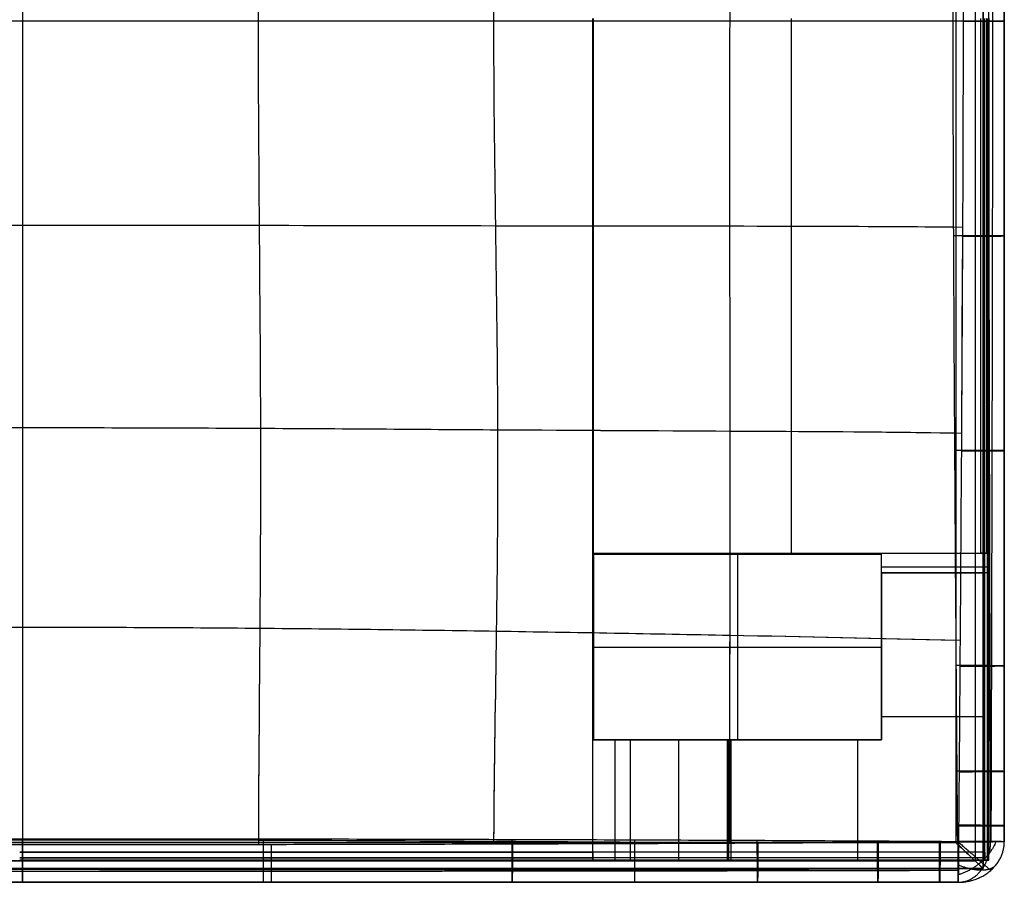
# Model space of a CAD drawing. Header units: millimetres. Extents: x -2564 to 335, y -1952 to -42.
# Tile 110 of 111: x -163 to 335, y -1104 to -669. Entities that reach past the tile are written whole.
import ezdxf

# ---------------------------------------------------------------- set-up
doc = ezdxf.new("R2010")
doc.units = ezdxf.units.MM
for name, color, linetype, true_color in [('PATT3$Calque 12', 7, 'Continuous', 0xff4e00), ('PATT3$Calque 14', 7, 'Continuous', 0x0093ff), ('PATT3$solide', 7, 'Continuous', 0xffb800)]:
    doc.layers.add(name, color=color, linetype=linetype, true_color=true_color)

msp = doc.modelspace()

# ---------------------------------------------------------------- linework, layer by layer
at = {"layer": 'PATT3$Calque 12'}
for p, q in [((227.07, -668.02, -244.51), (227.07, -938.02, -244.51)), ((322.67, -668.02, -244.51), (322.67, -938.02, -244.51)), ((127.26, -938.02, -244.51), (322.67, -938.02, -244.51)), ((272.6, -938.6, -244.51), (127.26, -938.6, -244.51)), ((127.6, -938.6, -244.51), (272.6, -938.6, -244.51)), ((199.93, -938.6, -244.52), (199.93, -938.6, -244.51)), ((272.6, -1032.42, -244.51), (272.6, -938.6, -244.51)), ((272.6, -938.6, -244.51), (272.6, -938.6, -244.52)), ((322.67, -938.02, -244.51), (326.87, -938.02, -244.51)), ((326.87, -938.02, -244.51), (326.87, -938.02, -240.51)), ((326.87, -948.02, -254.51), (272.6, -948.02, -254.51)), ((326.87, -948.02, -305.01), (272.6, -948.02, -305.01)), ((272.6, -948.02, -300.01), (272.6, -1032.42, -300.01)), ((272.6, -985.51, -355.51), (272.6, -985.51, -244.51)), ((127.26, -1032.42, -244.51), (272.6, -1032.42, -244.51)), ((272.6, -1032.42, -300.01), (167.81, -1032.42, -300.01)), ((199.93, -1032.42, -355.51), (199.93, -1032.42, -244.51)), ((272.6, -1032.42, -244.51), (272.6, -1032.42, -355.51)), ((324.77, -1093.02, -204.51), (-162.51, -1093.02, -204.51)), ((-162.51, -1093.02, -240.5), (126.9, -1093.02, -240.5)), ((126.9, -1093.02, -244.5), (126.9, -1089.02, -244.5)), ((126.9, -1093.02, -240.5), (126.9, -1093.02, -244.5)), ((324.77, -1093.02, -204.51), (324.77, -1093.02, -200.51))]:
    msp.add_line(p, q, dxfattribs=at)
for points, degree in [([(126.9, -938.02, -244.5), (126.9, -803.02, -244.5), (126.9, -668.02, -244.5)], 2), ([(127.26, -938.02, -244.51), (127.26, -803.02, -244.51), (127.26, -668.02, -244.51)], 2), ([(324.77, -1089.02, -200.51), (324.77, -878.52, -200.51), (324.77, -668.02, -200.51)], 2), ([(325.64, -668.02, -243.33), (325.64, -803.02, -243.33), (325.64, -938.02, -243.33)], 2), ([(326.26, -1093.02, -201.09), (326.26, -880.52, -201.09), (326.26, -668.02, -201.09)], 2), ([(326.87, -1093.02, -202.51), (326.87, -880.52, -202.51), (326.87, -668.02, -202.51)], 2), ([(326.87, -668.02, -240.51), (326.87, -803.02, -240.51), (326.87, -938.02, -240.51)], 2), ([(126.9, -1089.02, -244.5), (126.9, -1013.52, -244.5), (126.9, -938.02, -244.5)], 2), ([(127.26, -938.6, -244.51), (127.26, -985.51, -244.51), (127.26, -1032.42, -244.51)], 2), ([(272.6, -938.6, -244.52), (200.22, -938.6, -244.52), (127.83, -938.6, -244.52)], 2), ([(199.93, -938.6, -244.51), (199.93, -985.51, -244.51), (199.93, -1032.42, -244.51)], 2), ([(324.77, -938.02, -244.51), (324.77, -938.02, -244.24), (324.77, -938.02, -243.97)], 2), ([(326.87, -938.02, -242.51), (326.59, -938.02, -242.51), (326.31, -938.02, -242.51)], 2), ([(326.87, -945.09, -247.44), (299.74, -945.09, -247.44), (272.6, -945.09, -247.44)], 2), ([(272.6, -948.02, -355.51), (272.6, -990.22, -355.51), (272.6, -1032.42, -355.51)], 2), ([(272.6, -948.02, -355.51), (298.69, -948.02, -355.51), (324.77, -948.02, -355.51)], 2), ([(272.6, -948.02, -355.51), (272.6, -948.02, -305.01), (272.6, -948.02, -254.51)], 2), ([(324.77, -1093.02, -355.51), (324.77, -1020.52, -355.51), (324.77, -948.02, -355.51)], 2), ([(326.26, -1093.02, -354.92), (326.26, -1020.52, -354.92), (326.26, -948.02, -354.92)], 2), ([(326.87, -1093.02, -353.51), (326.87, -1020.52, -353.51), (326.87, -948.02, -353.51)], 2), ([(326.87, -948.02, -254.51), (326.87, -948.02, -304.01), (326.87, -948.02, -353.51)], 2), ([(326.87, -1093.02, -278.01), (326.87, -1020.52, -278.01), (326.87, -948.02, -278.01)], 2), ([(127.26, -985.51, -244.51), (199.93, -985.51, -244.51), (272.6, -985.51, -244.51)], 2), ([(272.6, -1020.52, -355.51), (289.99, -1020.52, -355.51), (307.38, -1020.52, -355.51), (324.77, -1020.52, -355.51)], 3), ([(138.15, -1093.02, -247.61), (138.15, -1062.72, -247.61), (138.15, -1032.42, -247.61)], 2), ([(145.91, -1093.02, -255.96), (145.91, -1062.72, -255.96), (145.91, -1032.42, -255.96)], 2), ([(194.85, -1032.42, -354.41), (178.54, -1032.42, -321.6), (162.22, -1032.42, -288.78), (145.91, -1032.42, -255.96)], 3), ([(170.38, -1093.02, -305.19), (170.38, -1062.72, -305.19), (170.38, -1032.42, -305.19)], 2), ([(194.85, -1093.02, -354.41), (194.85, -1062.72, -354.41), (194.85, -1032.42, -354.41)], 2), ([(195.63, -1093.02, -355.21), (195.63, -1062.72, -355.21), (195.63, -1032.42, -355.21)], 2), ([(272.6, -1032.42, -355.51), (234.68, -1032.42, -355.51), (196.76, -1032.42, -355.51)], 2), ([(196.76, -1093.02, -355.51), (196.76, -1062.72, -355.51), (196.76, -1032.42, -355.51)], 2), ([(260.76, -1093.02, -355.51), (260.76, -1062.72, -355.51), (260.76, -1032.42, -355.51)], 2), ([(324.77, -1089.02, -200.51), (81.13, -1089.02, -200.51), (-162.51, -1089.02, -200.51)], 2), ([(-162.51, -1089.02, -244.5), (-17.8, -1089.02, -244.5), (126.9, -1089.02, -244.5)], 2), ([(-162.51, -1091.85, -243.33), (-17.8, -1091.85, -243.33), (126.9, -1091.85, -243.33)], 2), ([(324.77, -1091.85, -201.68), (81.13, -1091.85, -201.68), (-162.51, -1091.85, -201.68)], 2), ([(126.9, -1091.02, -243.97), (126.9, -1091.02, -244.24), (126.9, -1091.02, -244.5)], 2), ([(126.9, -1092.48, -242.5), (126.9, -1092.75, -242.5), (126.9, -1093.02, -242.5)], 2), ([(145.91, -1093.02, -255.96), (162.22, -1093.02, -288.78), (178.54, -1093.02, -321.6), (194.85, -1093.02, -354.41)], 3), ([(156.87, -1093.02, -278.01), (241.87, -1093.02, -278.01), (326.87, -1093.02, -278.01)], 2), ([(196.76, -1093.02, -355.51), (239.43, -1093.02, -355.51), (282.1, -1093.02, -355.51), (324.77, -1093.02, -355.51)], 3), ([(324.77, -1093.02, -200.51), (324.77, -1091.02, -200.51), (324.77, -1089.02, -200.51)], 2), ([(324.77, -1091.02, -200.51), (324.77, -1091.02, -200.77), (324.77, -1091.02, -201.04)], 2), ([(324.77, -1092.48, -202.51), (324.77, -1092.75, -202.51), (324.77, -1093.02, -202.51)], 2), ([(326.87, -1093.02, -353.51), (326.87, -1093.02, -303.17), (326.87, -1093.02, -252.84), (326.87, -1093.02, -202.51)], 3)]:
    msp.add_open_spline(points, degree=degree, dxfattribs=at)
msp.add_open_spline([(127.83, -938.6, -244.52), (127.81, -938.58, -244.52), (127.79, -938.57, -244.52), (127.72, -938.52, -244.52), (127.67, -938.48, -244.52), (127.57, -938.4, -244.51), (127.52, -938.36, -244.51), (127.45, -938.3, -244.51), (127.43, -938.28, -244.51), (127.38, -938.24, -244.51), (127.36, -938.21, -244.51), (127.32, -938.17, -244.51), (127.3, -938.14, -244.51), (127.28, -938.1, -244.51), (127.27, -938.08, -244.51), (127.26, -938.06, -244.51), (127.26, -938.05, -244.51), (127.26, -938.04, -244.51), (127.26, -938.03, -244.51), (127.26, -938.03, -244.51), (127.26, -938.02, -244.51), (127.26, -938.02, -244.51)], degree=3, knots=[22.5306139, 22.5306139, 22.5306139, 22.5306139, 22.5956235, 22.5956235, 22.7776554, 22.7776554, 22.9580534, 22.9580534, 23.0507962, 23.0507962, 23.1431691, 23.1431691, 23.2365334, 23.2365334, 23.2841436, 23.2841436, 23.3079862, 23.3079862, 23.3198969, 23.3198969, 23.3318072, 23.3318072, 23.3318072, 23.3318072], dxfattribs=at)
for points, weights, degree in [([(127.26, -938.6, -244.51), (127.45, -938.6, -244.51), (127.64, -938.6, -244.51), (127.83, -938.6, -244.52)], [0.995123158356, 0.992609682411, 0.990161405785, 0.987778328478], 3), ([(227.07, -938.02, -244.51), (227.07, -938.31, -244.51), (227.07, -938.6, -244.52)], [1, 0.988186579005, 0.977326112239], 2), ([(272.6, -948.02, -254.51), (272.6, -948.02, -245.07), (272.6, -938.6, -244.52)], [1, 0.727209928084, 1], 2), ([(326.87, -938.02, -240.51), (326.87, -938.02, -244.51), (322.67, -938.02, -244.51)], [1, 0.707106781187, 1], 2), ([(326.87, -938.02, -244.51), (326.87, -948.02, -244.51), (326.87, -948.02, -254.51)], [1, 0.707106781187, 1], 2), ([(326.87, -948.02, -353.51), (326.87, -948.02, -355.51), (324.77, -948.02, -355.51)], [1, 0.707106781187, 1], 2), ([(145.91, -1032.42, -255.96), (142.4, -1032.42, -248.89), (135.49, -1032.42, -244.64), (127.26, -1032.42, -244.51)], [1, 0.898253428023, 0.896627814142, 0.995123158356], 3), ([(196.76, -1032.42, -355.51), (195.92, -1032.42, -355.51), (195.21, -1032.42, -355.1), (194.85, -1032.42, -354.41)], [1, 0.896601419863, 0.896601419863, 1], 3), ([(126.9, -1089.02, -244.5), (126.9, -1093.02, -244.5), (126.9, -1093.02, -240.5)], [1, 0.707106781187, 1], 2), ([(126.9, -1093.02, -244.5), (135.26, -1093.02, -244.5), (142.33, -1093.02, -248.76), (145.91, -1093.02, -255.96)], [1, 0.896601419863, 0.896601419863, 1], 3), ([(194.85, -1093.02, -354.41), (195.21, -1093.02, -355.1), (195.92, -1093.02, -355.51), (196.76, -1093.02, -355.51)], [1, 0.896601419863, 0.896601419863, 1], 3), ([(324.77, -1089.02, -200.51), (324.77, -1093.02, -200.51), (324.77, -1093.02, -204.51)], [1, 0.707106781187, 1], 2), ([(324.77, -1093.02, -355.51), (326, -1093.02, -355.51), (326.87, -1093.02, -354.68), (326.87, -1093.02, -353.51)], [1, 0.804737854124, 0.804737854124, 1], 3), ([(326.87, -1093.02, -202.51), (326.87, -1093.02, -201.33), (326, -1093.02, -200.51), (324.77, -1093.02, -200.51)], [1, 0.804737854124, 0.804737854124, 1], 3)]:
    msp.add_rational_spline(points, weights, degree=degree, dxfattribs=at)
at = {"layer": 'PATT3$Calque 14'}
for p, q in [((334.68, -669.36, 17.02), (334.68, -669.36, -112.74)), ((334.67, -777.89, 16.77), (334.67, -777.89, -113.05)), ((334.67, -886.3, 16.29), (334.67, -886.3, -113.62)), ((334.67, -994.98, 15.69), (334.67, -994.98, -114.28)), ((334.67, -1048.28, 15.36), (334.67, -1048.28, -114.63)), ((334.67, -1075.66, 15.15), (334.67, -1075.66, -114.84)), ((334.67, -1083.82, 15.09), (334.67, -1083.82, -114.91)), ((-161.07, -1104.28, 16.37), (-161.07, -1104.28, -113.51)), ((86.21, -1104.28, 16.06), (86.21, -1104.28, -113.87)), ((210.09, -1104.28, 15.63), (210.09, -1104.28, -114.34)), ((270.84, -1104.28, 15.34), (270.84, -1104.28, -114.65)), ((302.06, -1104.28, 15.15), (302.06, -1104.28, -114.84)), ((311.35, -1104.28, 15.09), (311.35, -1104.28, -114.91))]:
    msp.add_line(p, q, dxfattribs=at)
for points, knots in [([(-161.07, -253.37, 36.31), (-161.07, -254.18, 36.36), (-161.07, -296.14, 39.45), (-161.08, -362.89, 44.35), (-161.1, -463.66, 50.9), (-161.1, -566.07, 55.7), (-161.09, -669.4, 57.61), (-161.08, -772.72, 55.8), (-161.07, -875.1, 51.02), (-161.06, -975.85, 44.44), (-161.06, -1042.6, 39.5), (-161.07, -1084.56, 36.38), (-161.07, -1085.37, 36.32)], [2184.823803, 2184.823803, 2184.823803, 2184.823803, 2186.818071, 2288.818066, 2390.818062, 2492.818058, 2594.818054, 2696.81805, 2798.818045, 2900.818041, 3002.818037, 3004.820397, 3004.820397, 3004.820397, 3004.820397]), ([(-41.97, -253.44, 36.25), (-41.97, -254.17, 36.3), (-41.77, -295.74, 39.23), (-40.98, -362.3, 43.88), (-40.48, -463.35, 50.19), (-41.38, -565.99, 54.91), (-42.37, -669.4, 56.83), (-41.6, -772.8, 55), (-40.74, -875.43, 50.31), (-41.16, -976.46, 43.96), (-41.85, -1043.01, 39.27), (-41.99, -1084.57, 36.31), (-42, -1085.3, 36.26)], [2184.995742, 2184.995742, 2184.995742, 2184.995742, 2186.818071, 2288.818066, 2390.818062, 2492.818058, 2594.818054, 2696.81805, 2798.818045, 2900.818041, 3002.818037, 3004.64613, 3004.64613, 3004.64613, 3004.64613]), ([(-161.07, -256.45, -133.47), (-161.07, -297.14, -130.47), (-161.08, -363.07, -125.64), (-161.1, -463.66, -119.1), (-161.1, -566.07, -114.3), (-161.09, -669.4, -112.39), (-161.08, -772.72, -114.2), (-161.07, -875.1, -118.98), (-161.06, -975.67, -125.55), (-161.06, -1041.59, -130.43), (-161.07, -1082.26, -133.45)], [2187.367031, 2187.367031, 2187.367031, 2187.367031, 2288.818066, 2390.818062, 2492.818058, 2594.818054, 2696.81805, 2798.818045, 2900.818041, 3002.253168, 3002.253168, 3002.253168, 3002.253168]), ([(-41.96, -256.38, -133.55), (-41.76, -296.74, -130.71), (-40.98, -362.51, -126.1), (-40.48, -463.35, -119.81), (-41.38, -565.99, -115.09), (-42.37, -669.4, -113.17), (-41.6, -772.8, -115), (-40.74, -875.43, -119.69), (-41.16, -976.24, -126.02), (-41.84, -1042, -130.66), (-41.99, -1082.33, -133.53)], [2187.446647, 2187.446647, 2187.446647, 2187.446647, 2288.818066, 2390.818062, 2492.818058, 2594.818054, 2696.81805, 2798.818045, 2900.818041, 3002.170822, 3002.170822, 3002.170822, 3002.170822]), ([(76.85, -253.69, 36.04), (76.85, -254.14, 36.07), (77.15, -294.43, 38.43), (78.64, -360.58, 42.2), (79.64, -462.67, 47.42), (78.17, -565.83, 51.51), (76.23, -669.39, 53.31), (77.73, -772.94, 51.61), (79.18, -876.09, 47.52), (78.36, -978.17, 42.27), (77.02, -1044.31, 38.46), (76.81, -1084.59, 36.08), (76.81, -1085.05, 36.05)], [2185.650758, 2185.650758, 2185.650758, 2185.650758, 2186.818071, 2288.818066, 2390.818062, 2492.818058, 2594.818054, 2696.81805, 2798.818045, 2900.818041, 3002.818037, 3003.991387, 3003.991387, 3003.991387, 3003.991387]), ([(76.87, -256.13, -133.82), (77.17, -295.41, -131.52), (78.64, -360.89, -127.79), (79.64, -462.67, -122.58), (78.17, -565.83, -118.49), (76.23, -669.39, -116.69), (77.73, -772.94, -118.39), (79.18, -876.09, -122.48), (78.36, -977.86, -127.72), (77.04, -1043.32, -131.48), (76.82, -1082.58, -133.8)], [2187.742067, 2187.742067, 2187.742067, 2187.742067, 2288.818066, 2390.818062, 2492.818058, 2594.818054, 2696.81805, 2798.818045, 2900.818041, 3001.879035, 3001.879035, 3001.879035, 3001.879035]), ([(196.14, -254.11, 35.67), (196.14, -254.14, 35.67), (195.99, -292.3, 37.13), (196.24, -358.2, 39.47), (196.69, -462.31, 42.76), (196.37, -565.67, 45.45), (195.97, -669.38, 46.75), (195.82, -773.08, 45.53), (196.25, -876.43, 42.83), (196, -980.53, 39.51), (195.88, -1046.42, 37.15), (196.1, -1084.59, 35.68), (196.1, -1084.62, 35.67)], [2186.741684, 2186.741684, 2186.741684, 2186.741684, 2186.818071, 2288.818066, 2390.818062, 2492.818058, 2594.818054, 2696.81805, 2798.818045, 2900.818041, 3002.818037, 3002.902346, 3002.902346, 3002.902346, 3002.902346]), ([(196.13, -255.71, -134.27), (196, -293.2, -132.84), (196.24, -358.66, -130.52), (196.69, -462.31, -127.24), (196.37, -565.67, -124.55), (195.97, -669.38, -123.25), (195.82, -773.08, -124.47), (196.25, -876.43, -127.17), (196, -980.07, -130.47), (195.88, -1045.52, -132.82), (196.09, -1083.01, -134.26)], [2188.171263, 2188.171263, 2188.171263, 2188.171263, 2288.818066, 2390.818062, 2492.818058, 2594.818054, 2696.81805, 2798.818045, 2900.818041, 3001.458797, 3001.458797, 3001.458797, 3001.458797]), ([(311.15, -1083.64, -134.91), (311.12, -1080.92, -134.88), (311.1, -1078.21, -134.86), (311.08, -1075.49, -134.84), (311, -1066.37, -134.77), (310.92, -1057.25, -134.7), (310.85, -1048.13, -134.63), (310.71, -1030.37, -134.5), (310.57, -1012.61, -134.38), (310.44, -994.85, -134.26), (310.18, -958.63, -134.02), (309.95, -922.4, -133.79), (309.72, -886.18, -133.57), (309.5, -850.05, -133.34), (309.29, -813.92, -133.14), (309.13, -777.8, -132.96), (308.97, -741.62, -132.78), (308.76, -669.36, -132.48), (308.97, -597.09, -132.79), (309.14, -560.91, -132.97), (309.3, -524.79, -133.14), (309.51, -488.66, -133.35), (309.73, -452.53, -133.58), (309.84, -434.42, -133.69), (310.07, -398.2, -133.92), (310.32, -361.97, -134.15), (310.45, -343.86, -134.27), (310.58, -326.1, -134.38), (310.71, -308.34, -134.5), (310.85, -290.58, -134.63), (310.93, -281.46, -134.7), (311, -272.34, -134.77), (311.08, -263.22, -134.84), (311.1, -260.51, -134.86), (311.13, -257.8, -134.89), (311.15, -255.08, -134.91)], [20.029591, 20.029591, 20.029591, 20.029591, 27.998501, 27.998501, 27.998501, 54.75923, 54.75923, 54.75923, 106.836353, 106.836353, 106.836353, 213.042292, 213.042292, 213.042292, 318.979164, 318.979164, 318.979164, 425.035267, 531.104214, 531.104214, 531.104214, 637.041174, 637.041174, 637.041174, 690.146485, 743.248171, 743.248171, 743.248171, 795.325875, 795.325875, 795.325875, 822.082024, 822.082024, 822.082024, 830.040761, 830.040761, 830.040761, 830.040761]), ([(311.54, -254.74, 35.08), (311.56, -257.46, 35.11), (311.59, -260.17, 35.13), (311.61, -262.89, 35.15), (311.69, -272.02, 35.22), (311.76, -281.16, 35.29), (311.84, -290.29, 35.35), (311.98, -308.07, 35.47), (312.12, -325.84, 35.57), (312.24, -343.6, 35.67), (312.5, -379.84, 35.87), (312.74, -416.07, 36.06), (312.97, -452.3, 36.23), (313.19, -488.45, 36.4), (313.4, -524.59, 36.55), (313.57, -560.74, 36.67), (313.74, -596.92, 36.79), (313.98, -669.36, 37.02), (313.74, -741.8, 36.8), (313.58, -777.97, 36.68), (313.41, -814.12, 36.55), (313.2, -850.26, 36.41), (312.98, -886.41, 36.24), (312.75, -922.64, 36.07), (312.51, -958.87, 35.88), (312.25, -995.11, 35.68), (312.12, -1012.88, 35.58), (311.99, -1030.65, 35.47), (311.84, -1048.42, 35.35), (311.77, -1057.56, 35.29), (311.69, -1066.69, 35.22), (311.61, -1075.83, 35.15), (311.59, -1078.55, 35.13), (311.56, -1081.27, 35.11), (311.54, -1083.99, 35.09)], [19.974669, 19.974669, 19.974669, 19.974669, 27.933402, 27.933402, 27.933402, 54.689505, 54.689505, 54.689505, 106.767075, 106.767075, 106.767075, 212.97368, 212.97368, 212.97368, 318.910217, 318.910217, 318.910217, 424.979169, 531.034951, 531.034951, 531.034951, 636.971402, 636.971402, 636.971402, 743.176945, 743.176945, 743.176945, 795.253931, 795.253931, 795.253931, 822.014613, 822.014613, 822.014613, 829.983518, 829.983518, 829.983518, 829.983518]), ([(334.67, -254.91, 15.09), (334.67, -257.62, 15.11), (334.67, -260.34, 15.13), (334.67, -263.05, 15.15), (334.67, -272.18, 15.22), (334.67, -281.31, 15.29), (334.67, -290.43, 15.35), (334.67, -308.2, 15.47), (334.67, -325.96, 15.58), (334.67, -343.73, 15.69), (334.68, -379.95, 15.9), (334.67, -416.18, 16.1), (334.67, -452.41, 16.28), (334.68, -488.55, 16.46), (334.67, -524.68, 16.62), (334.67, -560.82, 16.76), (334.67, -597, 16.9), (334.68, -669.36, 17.15), (334.67, -741.72, 16.9), (334.67, -777.89, 16.77), (334.67, -814.03, 16.63), (334.68, -850.17, 16.47), (334.67, -886.3, 16.29), (334.67, -922.53, 16.1), (334.68, -958.76, 15.9), (334.67, -994.98, 15.69), (334.67, -1012.75, 15.59), (334.67, -1030.51, 15.48), (334.67, -1048.28, 15.36), (334.67, -1057.4, 15.29), (334.67, -1066.53, 15.23), (334.67, -1075.66, 15.15), (334.67, -1078.38, 15.13), (334.67, -1081.1, 15.11), (334.67, -1083.82, 15.09)], [19.974669, 19.974669, 19.974669, 19.974669, 27.933402, 27.933402, 27.933402, 54.689505, 54.689505, 54.689505, 106.767075, 106.767075, 106.767075, 212.97368, 212.97368, 212.97368, 318.910217, 318.910217, 318.910217, 424.979169, 531.034951, 531.034951, 531.034951, 636.971402, 636.971402, 636.971402, 743.176945, 743.176945, 743.176945, 795.253931, 795.253931, 795.253931, 822.014613, 822.014613, 822.014613, 829.983518, 829.983518, 829.983518, 829.983518]), ([(334.67, -1083.82, -114.91), (334.67, -1081.1, -114.89), (334.67, -1078.38, -114.86), (334.67, -1075.66, -114.84), (334.67, -1066.53, -114.77), (334.67, -1057.4, -114.7), (334.67, -1048.28, -114.63), (334.67, -1030.51, -114.51), (334.67, -1012.75, -114.39), (334.67, -994.98, -114.28), (334.68, -958.76, -114.05), (334.67, -922.53, -113.83), (334.67, -886.3, -113.62), (334.68, -850.17, -113.41), (334.67, -814.03, -113.21), (334.67, -777.89, -113.05), (334.67, -741.72, -112.89), (334.68, -669.36, -112.6), (334.67, -597, -112.89), (334.67, -560.82, -113.06), (334.67, -524.68, -113.22), (334.68, -488.55, -113.41), (334.67, -452.41, -113.62), (334.67, -434.3, -113.73), (334.67, -398.07, -113.95), (334.67, -361.84, -114.17), (334.67, -343.73, -114.28), (334.67, -325.96, -114.4), (334.67, -308.2, -114.51), (334.67, -290.43, -114.64), (334.67, -281.31, -114.7), (334.67, -272.18, -114.77), (334.67, -263.05, -114.84), (334.67, -260.34, -114.87), (334.67, -257.62, -114.89), (334.67, -254.91, -114.91)], [20.029591, 20.029591, 20.029591, 20.029591, 27.998501, 27.998501, 27.998501, 54.75923, 54.75923, 54.75923, 106.836353, 106.836353, 106.836353, 213.042292, 213.042292, 213.042292, 318.979164, 318.979164, 318.979164, 425.035267, 531.104214, 531.104214, 531.104214, 637.041174, 637.041174, 637.041174, 690.146485, 743.248171, 743.248171, 743.248171, 795.325875, 795.325875, 795.325875, 822.082024, 822.082024, 822.082024, 830.040761, 830.040761, 830.040761, 830.040761]), ([(334.67, -254.91, -50.09), (334.67, -257.62, -50.09), (334.67, -260.34, -50.09), (334.67, -272.18, -50.08), (334.67, -281.31, -50.08), (334.67, -308.2, -50.08), (334.67, -325.96, -50.09), (334.68, -379.95, -50.1), (334.67, -416.18, -50.09), (334.68, -488.55, -50.09), (334.67, -524.68, -50.1), (334.67, -597, -50.09), (334.68, -633.18, -50.06), (334.68, -705.54, -50.06), (334.67, -741.72, -50.09), (334.67, -814.03, -50.1), (334.68, -850.17, -50.09), (334.67, -922.53, -50.09), (334.68, -958.76, -50.1), (334.67, -1012.75, -50.09), (334.67, -1030.51, -50.08), (334.67, -1057.4, -50.08), (334.67, -1066.53, -50.08), (334.67, -1078.38, -50.09), (334.67, -1081.1, -50.09), (334.67, -1083.82, -50.09)], [-2530.001727, -2530.001727, -2530.001727, -2530.001727, -2522.040822, -2522.040822, -2495.285394, -2495.285394, -2443.209046, -2443.209046, -2337.004213, -2337.004213, -2231.068618, -2231.068618, -2125.000001, -2125.000001, -2018.94437, -2018.94437, -1913.008856, -1913.008856, -1806.805066, -1806.805066, -1754.729336, -1754.729336, -1727.96934, -1727.96934, -1719.998281, -1719.998281, -1719.998281, -1719.998281]), ([(313.86, -669.36, 36.91), (274, -669.36, 40.6), (196.2, -669.38, 46.85), (76.58, -669.39, 53.22), (-41.99, -669.4, 56.64), (-161.09, -669.4, 57.41), (-280.2, -669.39, 55.64), (-398.73, -669.38, 51.55), (-518.29, -669.38, 45.2), (-595.83, -669.36, 39.71), (-635.6, -669.36, 36.6)], [-1296.476501, -1296.476501, -1296.476501, -1296.476501, -1195.192336, -1093.192346, -991.192356, -889.192366, -787.192377, -685.192387, -583.192397, -482.22167, -482.22167, -482.22167, -482.22167]), ([(308.87, -669.36, -132.63), (270.76, -669.36, -129.14), (194.54, -669.38, -123.06), (76.58, -669.39, -116.78), (-41.99, -669.4, -113.36), (-161.09, -669.4, -112.59), (-280.2, -669.39, -114.36), (-398.73, -669.38, -118.45), (-516.89, -669.38, -124.72), (-593.1, -669.36, -130.1), (-631.38, -669.36, -133.07)], [-1292.243801, -1292.243801, -1292.243801, -1292.243801, -1195.192336, -1093.192346, -991.192356, -889.192366, -787.192377, -685.192387, -583.192397, -485.792213, -485.792213, -485.792213, -485.792213]), ([(313.6, -773.56, 36.69), (272.56, -773.17, 40.1), (196.8, -772.99, 45.68), (77.76, -772.9, 51.66), (-41.55, -772.65, 54.95), (-161.08, -772.52, 55.7), (-280.61, -772.67, 54.05), (-399.9, -772.93, 50.19), (-518.88, -773.03, 44.28), (-594.45, -773.19, 39.34), (-635.4, -773.57, 36.44)], [-1297.151043, -1297.151043, -1297.151043, -1297.151043, -1195.192336, -1093.192346, -991.192356, -889.192366, -787.192377, -685.192387, -583.192397, -481.487198, -481.487198, -481.487198, -481.487198]), ([(309.11, -773.52, -132.94), (269.79, -773.16, -129.69), (195.35, -772.99, -124.25), (77.76, -772.9, -118.34), (-41.55, -772.65, -115.05), (-161.08, -772.52, -114.3), (-280.61, -772.67, -115.95), (-399.9, -772.93, -119.81), (-517.64, -773.03, -125.66), (-592.09, -773.19, -130.51), (-631.57, -773.53, -133.29)], [-1293.426158, -1293.426158, -1293.426158, -1293.426158, -1195.192336, -1093.192346, -991.192356, -889.192366, -787.192377, -685.192387, -583.192397, -484.664229, -484.664229, -484.664229, -484.664229]), ([(313.03, -877.6, 36.28), (271.07, -876.9, 38.88), (197.43, -876.59, 42.97), (79.07, -875.95, 47.65), (-40.93, -875.08, 50.37), (-161.07, -874.7, 51.05), (-281.21, -875.1, 49.75), (-401.2, -876, 46.65), (-519.48, -876.63, 42.05), (-593.06, -876.92, 38.37), (-634.95, -877.6, 36.11)], [-1297.130802, -1297.130802, -1297.130802, -1297.130802, -1195.192336, -1093.192346, -991.192356, -889.192366, -787.192377, -685.192387, -583.192397, -481.417373, -481.417373, -481.417373, -481.417373]), ([(309.67, -877.54, -133.51), (269.1, -876.89, -131.01), (196.37, -876.58, -126.99), (79.07, -875.95, -122.35), (-40.93, -875.08, -119.63), (-161.07, -874.7, -118.95), (-281.21, -875.1, -120.25), (-401.2, -876, -123.35), (-518.56, -876.63, -127.92), (-591.34, -876.91, -131.54), (-632.02, -877.56, -133.73)], [-1294.402449, -1294.402449, -1294.402449, -1294.402449, -1195.192336, -1093.192346, -991.192356, -889.192366, -787.192377, -685.192387, -583.192397, -483.796165, -483.796165, -483.796165, -483.796165]), ([(312.34, -982.23, 35.75), (270.83, -981.14, 37.28), (197.19, -979.62, 39.6), (78.18, -977.51, 42.38), (-41.17, -975.93, 44.06), (-161.07, -975.41, 44.51), (-280.96, -975.95, 43.74), (-400.31, -977.54, 41.87), (-519.27, -979.65, 39.14), (-592.9, -981.16, 37.01), (-634.37, -982.23, 35.66)], [-1296.588191, -1296.588191, -1296.588191, -1296.588191, -1195.192336, -1093.192346, -991.192356, -889.192366, -787.192377, -685.192387, -583.192397, -481.883145, -481.883145, -481.883145, -481.883145]), ([(310.35, -982.18, -134.18), (269.66, -981.11, -132.69), (196.56, -979.61, -130.39), (78.18, -977.51, -127.62), (-41.17, -975.93, -125.94), (-161.07, -975.41, -125.49), (-280.96, -975.95, -126.26), (-400.31, -977.54, -128.13), (-518.71, -979.64, -130.84), (-591.85, -981.14, -132.95), (-632.6, -982.19, -134.29)], [-1294.964974, -1294.964974, -1294.964974, -1294.964974, -1195.192336, -1093.192346, -991.192356, -889.192366, -787.192377, -685.192387, -583.192397, -483.328495, -483.328495, -483.328495, -483.328495]), ([(-633.3, -1083.66, -134.93), (-630.22, -1083.64, -134.91), (-627.13, -1083.62, -134.89), (-624.04, -1083.6, -134.87), (-613.64, -1083.54, -134.8), (-603.25, -1083.48, -134.74), (-592.85, -1083.43, -134.68), (-572.61, -1083.32, -134.57), (-552.37, -1083.22, -134.48), (-532.12, -1083.13, -134.39), (-490.84, -1082.95, -134.21), (-449.56, -1082.8, -134.04), (-408.28, -1082.68, -133.91), (-367.07, -1082.55, -133.77), (-284.67, -1082.35, -133.55), (-202.26, -1082.27, -133.46), (-161.06, -1082.26, -133.45), (-120.51, -1082.26, -133.44), (-38.11, -1082.3, -133.5), (44.28, -1082.49, -133.69), (86.13, -1082.61, -133.83), (106.76, -1082.67, -133.9), (148.04, -1082.81, -134.05), (189.32, -1082.98, -134.23), (209.96, -1083.07, -134.33), (230.21, -1083.16, -134.42), (250.45, -1083.27, -134.52), (270.68, -1083.39, -134.64), (281.08, -1083.45, -134.7), (291.48, -1083.51, -134.77), (301.87, -1083.58, -134.84), (304.96, -1083.6, -134.86), (308.06, -1083.62, -134.89), (311.15, -1083.64, -134.91)], [20.029091, 20.029091, 20.029091, 20.029091, 27.979204, 27.979204, 27.979204, 54.739053, 54.739053, 54.739053, 106.82669, 106.82669, 106.82669, 213.026782, 213.026782, 213.026782, 319.029777, 425.031517, 425.031517, 425.031517, 529.370516, 637.023173, 637.023173, 637.023173, 690.124482, 743.222454, 743.222454, 743.222454, 795.309409, 795.309409, 795.309409, 822.073879, 822.073879, 822.073879, 830.034157, 830.034157, 830.034157, 830.034157]), ([(203.24, -1084.59, 35.65), (200.87, -1084.57, 35.66), (159.53, -1084.21, 35.84), (76.32, -1083.64, 36.17), (-41.8, -1083.02, 36.45), (-161.07, -1082.91, 36.53), (-280.34, -1083.02, 36.4), (-398.45, -1083.65, 36.09), (-479.81, -1084.2, 35.78), (-519.42, -1084.55, 35.61), (-520.01, -1084.55, 35.61)], [-1201.427381, -1201.427381, -1201.427381, -1201.427381, -1195.192336, -1093.192346, -991.192356, -889.192366, -787.192377, -685.192387, -583.192397, -581.642875, -581.642875, -581.642875, -581.642875]), ([(311.54, -1083.99, 35.09), (308.44, -1084.01, 35.11), (305.34, -1084.03, 35.13), (302.24, -1084.05, 35.15), (291.83, -1084.12, 35.22), (281.41, -1084.18, 35.28), (270.99, -1084.24, 35.34), (250.72, -1084.36, 35.45), (230.46, -1084.47, 35.54), (210.2, -1084.56, 35.62), (168.89, -1084.75, 35.78), (127.59, -1084.9, 35.92), (86.28, -1085.02, 36.03), (45.7, -1085.14, 36.13), (-36.75, -1085.33, 36.28), (-119.2, -1085.38, 36.32), (-161.07, -1085.37, 36.32), (-202.3, -1085.36, 36.31), (-284.76, -1085.28, 36.24), (-367.21, -1085.08, 36.08), (-408.44, -1084.96, 35.97), (-449.74, -1084.83, 35.86), (-491.04, -1084.68, 35.72), (-532.35, -1084.5, 35.57), (-552.61, -1084.41, 35.49), (-572.87, -1084.31, 35.4), (-593.14, -1084.2, 35.3), (-603.55, -1084.15, 35.25), (-613.96, -1084.09, 35.19), (-624.38, -1084.03, 35.13), (-627.47, -1084.01, 35.11), (-630.56, -1083.99, 35.09), (-633.66, -1083.97, 35.07)], [19.969399, 19.969399, 19.969399, 19.969399, 27.92968, 27.92968, 27.92968, 54.694109, 54.694109, 54.694109, 106.780965, 106.780965, 106.780965, 212.980063, 212.980063, 212.980063, 317.319067, 424.971619, 424.971619, 424.971619, 530.974355, 636.976233, 636.976233, 636.976233, 743.176161, 743.176161, 743.176161, 795.263718, 795.263718, 795.263718, 822.023536, 822.023536, 822.023536, 829.973651, 829.973651, 829.973651, 829.973651]), ([(311.35, -1104.28, 15.09), (308.25, -1104.28, 15.11), (305.16, -1104.28, 15.13), (302.06, -1104.28, 15.15), (291.65, -1104.28, 15.22), (281.25, -1104.28, 15.29), (270.84, -1104.28, 15.34), (250.59, -1104.28, 15.46), (230.34, -1104.28, 15.55), (210.09, -1104.28, 15.63), (168.79, -1104.28, 15.8), (127.5, -1104.28, 15.95), (86.21, -1104.28, 16.06), (45.64, -1104.28, 16.18), (-36.79, -1104.28, 16.33), (-119.21, -1104.28, 16.38), (-161.07, -1104.28, 16.37), (-202.28, -1104.28, 16.37), (-284.72, -1104.28, 16.29), (-367.15, -1104.28, 16.12), (-408.36, -1104.28, 16), (-449.65, -1104.28, 15.88), (-490.95, -1104.28, 15.74), (-532.24, -1104.28, 15.58), (-552.49, -1104.28, 15.5), (-572.74, -1104.28, 15.41), (-593, -1104.28, 15.3), (-603.4, -1104.28, 15.25), (-613.8, -1104.28, 15.19), (-624.21, -1104.28, 15.13), (-627.3, -1104.28, 15.11), (-630.4, -1104.28, 15.09), (-633.49, -1104.28, 15.07)], [19.969399, 19.969399, 19.969399, 19.969399, 27.92968, 27.92968, 27.92968, 54.694109, 54.694109, 54.694109, 106.780965, 106.780965, 106.780965, 212.980063, 212.980063, 212.980063, 317.319067, 424.971619, 424.971619, 424.971619, 530.974355, 636.976233, 636.976233, 636.976233, 743.176161, 743.176161, 743.176161, 795.263718, 795.263718, 795.263718, 822.023536, 822.023536, 822.023536, 829.973651, 829.973651, 829.973651, 829.973651]), ([(-633.49, -1104.28, -114.93), (-630.4, -1104.28, -114.91), (-627.3, -1104.28, -114.89), (-624.21, -1104.28, -114.87), (-613.8, -1104.28, -114.8), (-603.4, -1104.28, -114.74), (-593, -1104.28, -114.69), (-572.74, -1104.28, -114.58), (-552.49, -1104.28, -114.49), (-532.24, -1104.28, -114.4), (-490.95, -1104.28, -114.23), (-449.65, -1104.28, -114.07), (-408.36, -1104.28, -113.94), (-367.15, -1104.28, -113.81), (-284.72, -1104.28, -113.61), (-202.28, -1104.28, -113.52), (-161.07, -1104.28, -113.51), (-120.5, -1104.28, -113.5), (-38.07, -1104.28, -113.56), (44.35, -1104.28, -113.74), (86.21, -1104.28, -113.87), (106.86, -1104.28, -113.93), (148.15, -1104.28, -114.08), (189.44, -1104.28, -114.25), (210.09, -1104.28, -114.34), (230.34, -1104.28, -114.43), (250.59, -1104.28, -114.53), (270.84, -1104.28, -114.65), (281.25, -1104.28, -114.71), (291.65, -1104.28, -114.77), (302.06, -1104.28, -114.84), (305.16, -1104.28, -114.86), (308.25, -1104.28, -114.89), (311.35, -1104.28, -114.91)], [20.029091, 20.029091, 20.029091, 20.029091, 27.979204, 27.979204, 27.979204, 54.739053, 54.739053, 54.739053, 106.82669, 106.82669, 106.82669, 213.026782, 213.026782, 213.026782, 319.029777, 425.031517, 425.031517, 425.031517, 529.370516, 637.023173, 637.023173, 637.023173, 690.124482, 743.222454, 743.222454, 743.222454, 795.309409, 795.309409, 795.309409, 822.073879, 822.073879, 822.073879, 830.034157, 830.034157, 830.034157, 830.034157]), ([(311.35, -1104.28, -50.09), (308.25, -1104.28, -50.09), (305.16, -1104.28, -50.09), (291.65, -1104.28, -50.08), (281.25, -1104.28, -50.08), (250.59, -1104.28, -50.08), (230.34, -1104.28, -50.09), (168.79, -1104.28, -50.1), (127.5, -1104.28, -50.09), (3.78, -1104.28, -50.08), (-78.64, -1104.28, -50.09), (-243.5, -1104.28, -50.09), (-325.93, -1104.28, -50.08), (-449.65, -1104.28, -50.09), (-490.95, -1104.28, -50.1), (-552.49, -1104.28, -50.09), (-572.74, -1104.28, -50.08), (-603.4, -1104.28, -50.08), (-613.8, -1104.28, -50.08), (-627.3, -1104.28, -50.09), (-630.39, -1104.28, -50.09), (-633.49, -1104.28, -50.09)], [-1680.002206, -1680.002206, -1680.002206, -1680.002206, -1672.039406, -1672.039406, -1645.275597, -1645.275597, -1593.189702, -1593.189702, -1486.991401, -1486.991401, -1275.000003, -1275.000003, -1062.99565, -1062.99565, -956.796456, -956.796456, -904.709792, -904.709792, -877.95051, -877.95051, -869.997814, -869.997814, -869.997814, -869.997814])]:
    msp.add_open_spline(points, degree=3, knots=knots, dxfattribs=at)
for points, weights, degree, knots in [([(327.77, -1083.69, -129.11), (327.76, -1080.98, -129.1), (327.76, -1078.26, -129.08), (327.75, -1075.54, -129.06), (327.72, -1066.41, -129.01), (327.69, -1057.29, -128.97), (327.67, -1048.17, -128.93), (327.61, -1030.39, -128.84), (327.57, -1012.63, -128.76), (327.52, -994.89, -128.69), (327.43, -958.58, -128.54), (327.34, -922.36, -128.39), (327.26, -886.21, -128.24), (327.18, -850, -128.1), (327.1, -813.89, -127.96), (327.04, -777.82, -127.85), (326.98, -741.58, -127.73), (326.91, -669.36, -127.51), (326.98, -597.14, -127.73), (327.04, -560.89, -127.85), (327.1, -524.82, -127.97), (327.18, -488.71, -128.1), (327.26, -452.5, -128.25), (327.3, -434.4, -128.32), (327.39, -398.22, -128.47), (327.48, -361.96, -128.62), (327.52, -343.82, -128.69), (327.57, -326.08, -128.77), (327.62, -308.32, -128.84), (327.67, -290.54, -128.93), (327.69, -281.42, -128.97), (327.72, -272.3, -129.02), (327.75, -263.17, -129.07), (327.76, -260.46, -129.08), (327.76, -257.75, -129.1), (327.77, -255.03, -129.11)], [0.852050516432, 0.851871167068, 0.851692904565, 0.851515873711, 0.850920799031, 0.850338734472, 0.8497727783, 0.848670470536, 0.847632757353, 0.846646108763, 0.844635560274, 0.842788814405, 0.841041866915, 0.839304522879, 0.837627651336, 0.836349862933, 0.835072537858, 0.833347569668, 0.83510498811, 0.836397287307, 0.837689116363, 0.839374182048, 0.841112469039, 0.841986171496, 0.843782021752, 0.845701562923, 0.846701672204, 0.847682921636, 0.848713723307, 0.849807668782, 0.850369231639, 0.850946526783, 0.851536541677, 0.85171187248, 0.851888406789, 0.85206600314], 3, [20.029591, 20.029591, 20.029591, 20.029591, 27.998501, 27.998501, 27.998501, 54.75923, 54.75923, 54.75923, 106.836353, 106.836353, 106.836353, 213.042292, 213.042292, 213.042292, 318.979164, 318.979164, 318.979164, 425.035267, 531.104214, 531.104214, 531.104214, 637.041174, 637.041174, 637.041174, 690.146485, 743.248171, 743.248171, 743.248171, 795.325875, 795.325875, 795.325875, 822.082024, 822.082024, 822.082024, 830.040761, 830.040761, 830.040761, 830.040761]), ([(327.91, -254.79, 29.17), (327.92, -257.5, 29.18), (327.93, -260.22, 29.2), (327.94, -262.94, 29.21), (327.96, -272.06, 29.26), (327.99, -281.2, 29.3), (328.02, -290.33, 29.34), (328.07, -308.08, 29.42), (328.11, -325.86, 29.49), (328.16, -343.64, 29.55), (328.25, -379.79, 29.68), (328.33, -416.04, 29.81), (328.41, -452.34, 29.92), (328.48, -488.41, 30.03), (328.55, -524.57, 30.13), (328.61, -560.76, 30.21), (328.67, -596.88, 30.3), (328.75, -669.36, 30.47), (328.67, -741.83, 30.3), (328.61, -777.95, 30.22), (328.56, -814.14, 30.13), (328.49, -850.3, 30.04), (328.41, -886.37, 29.93), (328.33, -922.68, 29.81), (328.25, -958.92, 29.69), (328.16, -995.07, 29.56), (328.11, -1012.86, 29.49), (328.07, -1030.63, 29.43), (328.02, -1048.38, 29.35), (327.99, -1057.52, 29.31), (327.96, -1066.65, 29.26), (327.94, -1075.78, 29.21), (327.93, -1078.5, 29.2), (327.92, -1081.22, 29.19), (327.91, -1083.94, 29.17)], [0.855015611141, 0.855192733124, 0.855368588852, 0.855543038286, 0.856130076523, 0.856702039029, 0.857255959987, 0.858335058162, 0.859342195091, 0.860292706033, 0.86222943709, 0.863980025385, 0.865624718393, 0.867260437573, 0.868827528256, 0.870033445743, 0.871238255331, 0.872908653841, 0.871267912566, 0.870076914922, 0.868883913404, 0.867324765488, 0.865690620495, 0.864047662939, 0.862293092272, 0.860346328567, 0.85939090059, 0.858377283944, 0.857290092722, 0.85673191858, 0.856155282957, 0.855563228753, 0.85538709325, 0.855209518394, 0.855030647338], 3, [19.974669, 19.974669, 19.974669, 19.974669, 27.933402, 27.933402, 27.933402, 54.689505, 54.689505, 54.689505, 106.767075, 106.767075, 106.767075, 212.97368, 212.97368, 212.97368, 318.910217, 318.910217, 318.910217, 424.979169, 531.034951, 531.034951, 531.034951, 636.971402, 636.971402, 636.971402, 743.176945, 743.176945, 743.176945, 795.253931, 795.253931, 795.253931, 822.014613, 822.014613, 822.014613, 829.983518, 829.983518, 829.983518, 829.983518]), ([(311.38, -1104.28, -114.91), (318.22, -1104.27, -120.84), (323.04, -1098.2, -125.01), (327.81, -1092.17, -129.15), (327.77, -1083.69, -129.11)], [0.996654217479, 0.92135387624, 1, 0.921888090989, 0.99563834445], 2, [2.300204, 2.300204, 2.300204, 3.131859, 3.131859, 3.957865, 3.957865, 3.957865]), ([(311.54, -1083.99, 35.09), (318.24, -1089.87, 34.99), (322.99, -1094.03, 29.26), (327.84, -1098.29, 23.39), (327.84, -1098.29, 15.09)], [0.850994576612, 0.789653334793, 0.853601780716, 0.788322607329, 0.853601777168], 2, [2.309096, 2.309096, 2.309096, 3.120886, 3.120886, 3.949569, 3.949569, 3.949569]), ([(311.49, -1098.35, 29.17), (308.39, -1098.36, 29.18), (305.29, -1098.36, 29.2), (302.19, -1098.37, 29.21), (291.78, -1098.39, 29.26), (281.37, -1098.42, 29.3), (270.95, -1098.44, 29.34), (250.71, -1098.48, 29.41), (230.44, -1098.52, 29.46), (210.16, -1098.55, 29.52), (168.94, -1098.62, 29.62), (127.61, -1098.67, 29.71), (86.26, -1098.71, 29.78), (45.73, -1098.75, 29.85), (-36.69, -1098.81, 29.94), (-119.21, -1098.83, 29.97), (-161.07, -1098.83, 29.97), (-202.3, -1098.82, 29.97), (-284.83, -1098.8, 29.92), (-367.24, -1098.73, 29.82), (-408.42, -1098.69, 29.74), (-449.77, -1098.64, 29.67), (-491.09, -1098.59, 29.58), (-532.31, -1098.53, 29.48), (-552.59, -1098.5, 29.43), (-572.85, -1098.46, 29.38), (-593.09, -1098.43, 29.31), (-603.51, -1098.41, 29.28), (-613.92, -1098.38, 29.24), (-624.33, -1098.36, 29.2), (-627.42, -1098.36, 29.18), (-630.52, -1098.35, 29.17), (-633.61, -1098.34, 29.16)], [0.855042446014, 0.855221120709, 0.855397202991, 0.855570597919, 0.856154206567, 0.856708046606, 0.85723000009, 0.858246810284, 0.859139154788, 0.859933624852, 0.861550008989, 0.862820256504, 0.863842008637, 0.864843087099, 0.866375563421, 0.866779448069, 0.866714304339, 0.866647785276, 0.865990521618, 0.864310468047, 0.86326267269, 0.862210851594, 0.860953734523, 0.859416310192, 0.858660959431, 0.85782605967, 0.856890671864, 0.85641056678, 0.855904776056, 0.855375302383, 0.855218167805, 0.855058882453, 0.854897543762], 3, [19.969399, 19.969399, 19.969399, 19.969399, 27.92968, 27.92968, 27.92968, 54.694109, 54.694109, 54.694109, 106.780965, 106.780965, 106.780965, 212.980063, 212.980063, 212.980063, 317.319067, 424.971619, 424.971619, 424.971619, 530.974355, 636.976233, 636.976233, 636.976233, 743.176161, 743.176161, 743.176161, 795.263718, 795.263718, 795.263718, 822.023536, 822.023536, 822.023536, 829.973651, 829.973651, 829.973651, 829.973651]), ([(-633.36, -1098.23, -129.12), (-630.27, -1098.23, -129.11), (-627.18, -1098.22, -129.1), (-624.09, -1098.21, -129.08), (-613.68, -1098.19, -129.04), (-603.29, -1098.17, -129), (-592.89, -1098.15, -128.96), (-572.63, -1098.11, -128.89), (-552.38, -1098.08, -128.83), (-532.16, -1098.04, -128.78), (-490.79, -1097.98, -128.66), (-449.53, -1097.93, -128.56), (-408.3, -1097.88, -128.47), (-367.04, -1097.83, -128.38), (-284.59, -1097.76, -128.24), (-202.26, -1097.73, -128.18), (-161.06, -1097.73, -128.18), (-120.5, -1097.73, -128.17), (-38.18, -1097.74, -128.21), (44.25, -1097.81, -128.33), (86.15, -1097.85, -128.42), (106.78, -1097.88, -128.46), (148.02, -1097.93, -128.56), (189.34, -1097.99, -128.68), (210, -1098.02, -128.74), (230.23, -1098.06, -128.8), (250.46, -1098.09, -128.86), (270.73, -1098.14, -128.94), (281.12, -1098.16, -128.97), (291.52, -1098.18, -129.02), (301.93, -1098.2, -129.07), (305.02, -1098.21, -129.08), (308.11, -1098.22, -129.1), (311.21, -1098.23, -129.11)], [0.852187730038, 0.852025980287, 0.851866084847, 0.851708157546, 0.851175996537, 0.850665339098, 0.850178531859, 0.849230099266, 0.848375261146, 0.847596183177, 0.846010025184, 0.844690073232, 0.843577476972, 0.842468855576, 0.840669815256, 0.839957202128, 0.839885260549, 0.839816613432, 0.840235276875, 0.84186402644, 0.842961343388, 0.843502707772, 0.844717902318, 0.846221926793, 0.847059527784, 0.847881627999, 0.848797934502, 0.849830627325, 0.850360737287, 0.850920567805, 0.851507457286, 0.85168181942, 0.851858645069, 0.852037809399], 3, [20.029091, 20.029091, 20.029091, 20.029091, 27.979204, 27.979204, 27.979204, 54.739053, 54.739053, 54.739053, 106.82669, 106.82669, 106.82669, 213.026782, 213.026782, 213.026782, 319.029777, 425.031517, 425.031517, 425.031517, 529.370516, 637.023173, 637.023173, 637.023173, 690.124482, 743.222454, 743.222454, 743.222454, 795.309409, 795.309409, 795.309409, 822.073879, 822.073879, 822.073879, 830.034157, 830.034157, 830.034157, 830.034157]), ([(330.5, -1095.49, -114.91), (328.36, -1098.19, -120.48), (323.04, -1098.2, -125.01), (317.71, -1098.2, -129.54), (311.19, -1095.51, -131.32)], [0.971664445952, 0.938399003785, 1, 0.938398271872, 0.971665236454], 2, [18.991672, 18.991672, 18.991672, 31.39548, 31.39548, 43.799435, 43.799435, 43.799435])]:
    msp.add_rational_spline(points, weights, degree=degree, knots=knots, dxfattribs=at)
for points, weights in [([(334.68, -669.36, -112.74), (334.68, -669.36, -135), (308.87, -669.36, -132.63)], [1, 0.668436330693, 1]), ([(313.86, -669.36, 36.91), (334.68, -669.36, 34.98), (334.68, -669.36, 17.02)], [1, 0.744161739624, 1]), ([(334.67, -777.89, -113.05), (334.67, -777.79, -135.05), (309.13, -777.8, -132.96)], [1, 0.672699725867, 1]), ([(313.58, -777.97, 36.68), (334.67, -777.97, 34.94), (334.67, -777.89, 16.77)], [1, 0.740153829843, 1]), ([(334.67, -886.3, -113.62), (334.67, -886.17, -135.06), (309.72, -886.18, -133.57)], [1, 0.68208373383, 1]), ([(312.98, -886.41, 36.24), (334.67, -886.4, 34.93), (334.67, -886.3, 16.29)], [1, 0.731381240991, 1]), ([(334.67, -994.98, -114.28), (334.67, -994.85, -135.07), (310.44, -994.85, -134.26)], [1, 0.693292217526, 1]), ([(312.25, -995.11, 35.68), (334.67, -995.1, 34.93), (334.67, -994.98, 15.69)], [1, 0.720692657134, 1]), ([(334.67, -1048.28, -114.63), (334.67, -1048.12, -135.06), (310.85, -1048.13, -134.63)], [1, 0.6995455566, 1]), ([(311.84, -1048.42, 35.35), (334.67, -1048.42, 34.93), (334.67, -1048.28, 15.36)], [1, 0.714580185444, 1]), ([(334.67, -1075.66, -114.84), (334.67, -1075.49, -135.07), (311.08, -1075.49, -134.84)], [1, 0.703031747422, 1]), ([(311.61, -1075.83, 35.15), (334.67, -1075.82, 34.93), (334.67, -1075.66, 15.15)], [1, 0.711126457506, 1]), ([(-161.07, -1104.28, -113.51), (-161.06, -1104.28, -135.09), (-161.06, -1082.26, -133.45)], [1, 0.679770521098, 1]), ([(-39.36, -1104.28, -113.59), (-39.4, -1104.28, -135.09), (-39.4, -1082.34, -133.53)], [1, 0.681043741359, 1]), ([(86.21, -1104.28, -113.87), (86.12, -1104.28, -135.08), (86.13, -1082.61, -133.83)], [1, 0.685922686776, 1]), ([(148.15, -1104.28, -114.08), (148.04, -1104.28, -135.09), (148.05, -1082.81, -134.06)], [1, 0.689580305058, 1]), ([(210.09, -1104.28, -114.34), (209.96, -1104.28, -135.08), (209.96, -1083.07, -134.33)], [1, 0.694119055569, 1]), ([(270.84, -1104.28, -114.65), (270.68, -1104.28, -135.07), (270.68, -1083.39, -134.64)], [1, 0.699661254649, 1]), ([(302.06, -1104.28, -114.84), (301.87, -1104.28, -135.07), (301.87, -1083.58, -134.84)], [1, 0.703014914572, 1]), ([(311.15, -1083.64, -134.91), (311.15, -1104.28, -135.08), (311.35, -1104.28, -114.91)], [1, 0.704075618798, 1]), ([(334.67, -1083.82, -114.91), (334.67, -1083.64, -135.08), (311.15, -1083.64, -134.91)], [1, 0.704101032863, 1]), ([(311.35, -1104.28, 15.09), (334.67, -1104.28, 15.09), (334.67, -1083.82, 15.09)], [1, 0.707203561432, 1]), ([(311.35, -1104.28, -114.91), (334.67, -1104.28, -114.91), (334.67, -1083.82, -114.91)], [1, 0.707203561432, 1]), ([(311.35, -1104.28, -49.91), (334.67, -1104.28, -49.91), (334.67, -1083.82, -49.91)], [1, 0.707203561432, 1]), ([(334.67, -1083.82, 15.09), (334.67, -1083.99, 34.92), (311.54, -1083.99, 35.09)], [1, 0.710061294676, 1]), ([(-161.07, -1085.37, 36.32), (-161.07, -1104.28, 34.91), (-161.07, -1104.28, 16.37)], [1, 0.733428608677, 1]), ([(-35.46, -1085.29, 36.25), (-35.46, -1104.28, 34.91), (-35.5, -1104.28, 16.3)], [1, 0.732156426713, 1]), ([(86.28, -1085.02, 36.03), (86.28, -1104.28, 34.91), (86.21, -1104.28, 16.06)], [1, 0.727684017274, 1]), ([(210.2, -1084.56, 35.62), (210.19, -1104.28, 34.92), (210.09, -1104.28, 15.63)], [1, 0.719867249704, 1]), ([(270.99, -1084.24, 35.34), (270.99, -1104.28, 34.93), (270.84, -1104.28, 15.34)], [1, 0.71446000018, 1]), ([(302.24, -1084.05, 35.15), (302.24, -1104.28, 34.92), (302.06, -1104.28, 15.15)], [1, 0.711141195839, 1]), ([(311.54, -1083.99, 35.09), (311.54, -1104.28, 34.92), (311.35, -1104.28, 15.09)], [1, 0.710084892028, 1]), ([(330.33, -1083.92, 26.71), (325.54, -1096.27, 32.36), (311.46, -1100.47, 26.71)], [0.93785152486, 0.769344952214, 0.937865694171])]:
    msp.add_rational_spline(points, weights, degree=2, dxfattribs=at)
for points, degree in [([(313.56, -782.35, 36.66), (313.31, -807.59, 36.58), (313.21, -832.78, 36.48), (313.15, -858.16, 36.36)], 3), ([(327.84, -1098.29, 15.09), (327.84, -1098.29, -49.91), (327.84, -1098.29, -114.91)], 2)]:
    msp.add_open_spline(points, degree=degree, dxfattribs=at)
at = {"layer": 'PATT3$solide'}
for p, q in [((-659.12, -1097.38, -140.51), (324.02, -1097.38, -140.51)), ((324.02, -1097.38, -189.51), (-659.12, -1097.38, -189.51))]:
    msp.add_line(p, q, dxfattribs=at)
for points in [[(324.02, -237.72, -140.51), (324.02, -667.55, -140.51), (324.02, -1097.38, -140.51)], [(324.02, -237.72, -189.51), (324.02, -667.55, -189.51), (324.02, -1097.38, -189.51)], [(324.02, -1097.38, -165.01), (324.02, -667.55, -165.01), (324.02, -237.72, -165.01)], [(319.96, -241.59, -131.31), (319.96, -667.55, -131.31), (319.96, -1093.51, -131.31)], [(319.96, -241.59, -198.7), (319.96, -667.55, -198.7), (319.96, -1093.51, -198.7)], [(310.18, -250.93, -127.51), (310.18, -667.55, -127.51), (310.18, -1084.17, -127.51)], [(310.18, -250.93, -202.51), (310.18, -667.55, -202.51), (310.18, -1084.17, -202.51)], [(-645.29, -1084.17, -127.51), (-167.55, -1084.17, -127.51), (310.18, -1084.17, -127.51)], [(310.18, -1084.17, -202.51), (-167.55, -1084.17, -202.51), (-645.29, -1084.17, -202.51)], [(-655.07, -1093.51, -131.31), (-167.55, -1093.51, -131.31), (319.96, -1093.51, -131.31)], [(319.96, -1093.51, -198.7), (-167.55, -1093.51, -198.7), (-655.07, -1093.51, -198.7)], [(324.02, -1097.38, -165.01), (-167.55, -1097.38, -165.01), (-659.12, -1097.38, -165.01)], [(324.02, -1097.38, -140.51), (324.02, -1097.38, -165.01), (324.02, -1097.38, -189.51)]]:
    msp.add_open_spline(points, degree=2, dxfattribs=at)
for points, knots in [([(310.18, -1084.17, -127.51), (310.93, -1084.88, -127.51), (312.45, -1086.33, -127.62), (314.73, -1088.51, -128.16), (316.95, -1090.64, -129.09), (319.02, -1092.61, -130.41), (320.82, -1094.33, -132.09), (322.27, -1095.71, -134.03), (323.29, -1096.69, -136.15), (323.89, -1097.26, -138.33), (324.02, -1097.38, -139.8), (324.02, -1097.38, -140.51)], [-24.7998, -24.7998, -24.7998, -24.7998, -21.828411, -18.736455, -15.609154, -12.54037, -9.615464, -6.893665, -4.397011, -2.111423, 0, 0, 0, 0]), ([(324.02, -1097.38, -189.51), (324.02, -1097.38, -190.21), (323.89, -1097.26, -191.68), (323.29, -1096.69, -193.86), (322.27, -1095.71, -195.98), (320.82, -1094.33, -197.93), (319.02, -1092.61, -199.6), (316.95, -1090.64, -200.92), (314.73, -1088.51, -201.85), (312.45, -1086.33, -202.39), (310.93, -1084.88, -202.51), (310.18, -1084.17, -202.51)], [0, 0, 0, 0, 2.111423, 4.397011, 6.893665, 9.615464, 12.54037, 15.609154, 18.736455, 21.828411, 24.7998, 24.7998, 24.7998, 24.7998])]:
    msp.add_open_spline(points, degree=3, knots=knots, dxfattribs=at)

doc.saveas('drawing.dxf')
